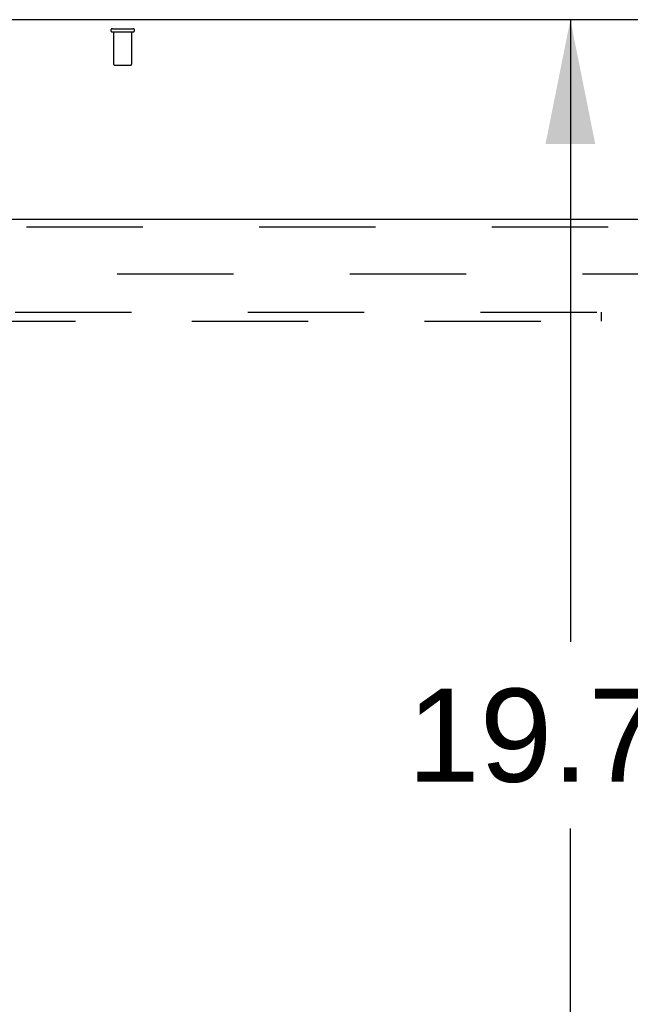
# Model space of a CAD drawing. Header units: inches. Extents: x 0 to 291, y 0 to 188.
# Tile 86 of 113: x 103 to 111, y 119 to 133. Entities that reach past the tile are written whole.
import ezdxf

# ---------------------------------------------------------------- set-up
doc = ezdxf.new("R2010")
doc.units = ezdxf.units.IN
doc.header["$LTSCALE"] = 16.018896
doc.header["$MEASUREMENT"] = 0
doc.linetypes.add('HIDDEN', pattern=[0.2, 0.1, -0.1])
doc.layers.get('0').update_dxf_attribs({"linetype": 'CONTINUOUS'})
for name, color, linetype in [('DEFAULT_2', 8, 'HIDDEN'), ('DIMENSIONS', 7, 'CONTINUOUS'), ('RIGHT_OR_MAIN_DOOR_ASSEMBLY', 7, 'CONTINUOUS'), ('SUBPANELS', 7, 'CONTINUOUS')]:
    doc.layers.add(name, color=color, linetype=linetype)
doc.styles.get("Standard").update_dxf_attribs({"font": 'arial.ttf'})
doc.dimstyles.new('DIMSTYLE_1', dxfattribs={"dimtxt": 1.284938, "dimasz": 1.713251, "dimexe": 0.09, "dimexo": 0.07, "dimgap": 0.0375, "dimtad": 0, "dimtih": 1, "dimtoh": 1, "dimzin": 4, "dimdsep": 46, "dimtxsty": 'Standard', "dimblk": '_FILLED', "dimblk1": '_FILLED', "dimblk2": '_FILLED', "dimcen": 0.09, "dimadec": 3, "dimazin": 1, "dimtfac": 1, "dimtdec": 3, "dimtofl": 0, "dimtmove": 0, "dimatfit": 3, "dimldrblk": '_FILLED', "dimfxl": 0, "dimtolj": 1, "dimtzin": 4, "dimarcsym": 0})

# ---------------------------------------------------------------- blocks, each defined once
blk = doc.blocks.new('_FILLED')
at = {"color": 0, "linetype": 'ByBlock'}
blk.add_solid([(0, 0), (-1, 0.2), (-1, -0.2)], dxfattribs=at)
blk = doc.blocks.new('*D21')
at = {"layer": 'DIMENSIONS', "color": 2, "linetype": 'Continuous'}
for p, q in [((110.371, 133.037), (110.371, 124.462)), ((110.371, 113.318), (110.371, 121.892)), ((117.403, 113.318), (108.829, 113.318))]:
    blk.add_line(p, q, dxfattribs=at)
at = {"layer": 'DIMENSIONS', "color": 2, "linetype": 'Continuous', "xscale": 1.7132508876, "yscale": 1.7132508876, "zscale": 1.7132508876}
for p, rotation in [((110.371, 133.037), 90), ((110.371, 113.318), 270)]:
    blk.add_blockref('_FILLED', p, dxfattribs=dict(at, rotation=rotation))
at = {"layer": 'DIMENSIONS', "color": 2, "linetype": 'Continuous', "insert": (110.371, 123.82), "char_height": 1.2849, "width": 4.49012, "attachment_point": 2, "line_spacing_factor": 0.9}
blk.add_mtext('19.72', dxfattribs=at)
blk = doc.blocks.new('*D22')
at = {"layer": 'DIMENSIONS', "color": 2, "linetype": 'Continuous'}
for p, q in [((118.206, 112.514), (118.206, 108.666)), ((118.206, 110.207), (112.191, 110.207)), ((119.581, 110.207), (123.008, 110.207))]:
    blk.add_line(p, q, dxfattribs=at)
at = {"layer": 'DIMENSIONS', "color": 2, "linetype": 'Continuous', "xscale": 1.7132508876, "yscale": 1.7132508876, "zscale": 1.7132508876}
blk.add_blockref('_FILLED', (118.206, 110.207), dxfattribs=at)
at = {"layer": 'DIMENSIONS', "color": 2, "linetype": 'Continuous', "xscale": 1.7132508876, "yscale": 1.7132508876, "zscale": 1.7132508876, "rotation": 180}
blk.add_blockref('_FILLED', (119.581, 110.207), dxfattribs=at)
at = {"layer": 'DIMENSIONS', "color": 2, "linetype": 'Continuous', "insert": (111.549, 110.85), "char_height": 1.2849, "width": 3.49178, "attachment_point": 3, "line_spacing_factor": 0.9}
blk.add_mtext('1.38', dxfattribs=at)

msp = doc.modelspace()

# ---------------------------------------------------------------- linework, layer by layer
at = {"color": 7, "linetype": 'Continuous'}
msp.add_line((119.5189, 133.0367), (41.8939, 133.0367), dxfattribs=at)
at = {"layer": 'DEFAULT_2', "color": 8, "linetype": 'HIDDEN'}
for p, q in [((104.0644, 132.9117), (104.3484, 132.9117)), ((104.0644, 132.8687), (104.3484, 132.8687)), ((104.0824, 132.8687), (104.0824, 132.4217)), ((104.3304, 132.8687), (104.3304, 132.4217)), ((104.0924, 132.4117), (104.3204, 132.4117)), ((81.7064, 129.5367), (116.6752, 129.5367))]:
    msp.add_line(p, q, dxfattribs=at)
for centre, radius, start, end in [((104.0644, 132.8902), 0.0215, 90, 270), ((104.3484, 132.8902), 0.0215, 270, 90), ((104.0924, 132.4217), 0.01, 180, 270), ((104.3204, 132.4217), 0.01, 270, 360)]:
    msp.add_arc(centre, radius, start, end, dxfattribs=at)
at = {"layer": 'RIGHT_OR_MAIN_DOOR_ASSEMBLY', "color": 3, "linetype": 'Continuous'}
msp.add_line((80.4564, 130.2867), (117.3939, 130.2867), dxfattribs=at)
at = {"layer": 'RIGHT_OR_MAIN_DOOR_ASSEMBLY', "color": 8, "linetype": 'HIDDEN'}
msp.add_line((80.4564, 130.1827), (117.3939, 130.1827), dxfattribs=at)
at = {"layer": 'SUBPANELS', "color": 8, "linetype": 'HIDDEN'}
for p, q in [((80.2998, 129.0055), (114.9252, 129.0055)), ((110.8002, 128.8805), (110.8002, 129.0055)), ((101.9564, 128.8805), (114.9252, 128.8805))]:
    msp.add_line(p, q, dxfattribs=at)

# ---------------------------------------------------------------- dimensions: what is measured, and where the dimension line sits
at = {"layer": 'DIMENSIONS', "color": 2, "linetype": 'Continuous'}
for base, p1, p2, angle, picture, middle in [((110.3707, 113.3177), (119.3939, 133.0367), (117.4731, 113.3177), 270, '*D21', (110.4181, 123.1701)), ((118.2064003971, 110.207452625), (119.5814003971, 129.7554921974), (118.2064003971, 112.5844665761), 180, '*D22', (109.8562504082, 110.2002842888))]:
    dim = msp.add_linear_dim(base=base, p1=p1, p2=p2, angle=angle, dimstyle='DIMSTYLE_1', dxfattribs=at)
    dim.commit()
    dim.dimension.update_dxf_attribs({"geometry": picture, "text_midpoint": middle, "dimtype": 160})

doc.saveas('drawing.dxf')
